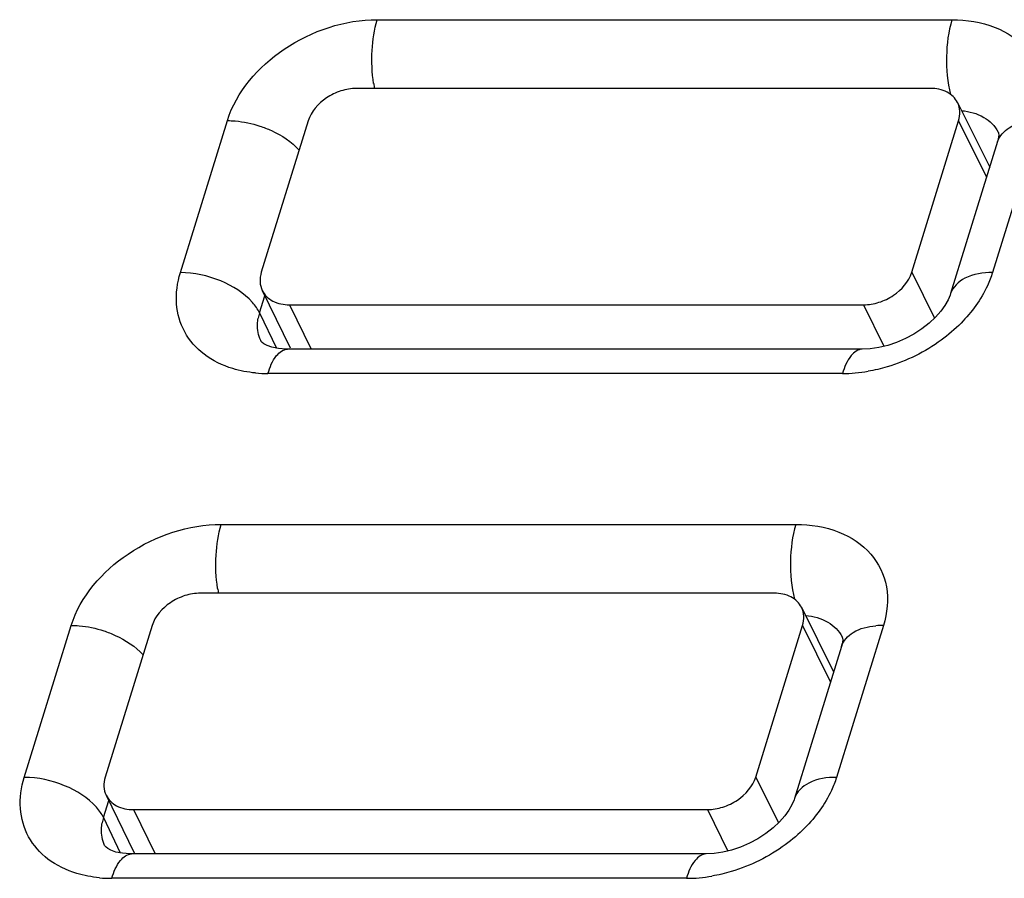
# Model space of a CAD drawing. Header units: millimetres. Extents: x 0 to 420, y 0 to 297.
# Tile 103 of 119: x 232.91 to 237.5, y 265.73 to 269.73. Entities that reach past the tile are written whole.
import ezdxf

# ---------------------------------------------------------------- set-up
doc = ezdxf.new("R2010")
doc.units = ezdxf.units.MM
doc.header["$LTSCALE"] = 23.1
doc.layers.get('0').update_dxf_attribs({"linetype": 'CONTINUOUS'})

msp = doc.modelspace()

# ---------------------------------------------------------------- linework, layer by layer
at = {"color": 7, "linetype": 'Continuous'}
for p, q in [((234.5782, 269.7275), (237.2522, 269.7275)), ((237.1519, 269.4075), (234.4808, 269.4075)), ((237.2782, 269.3418), (237.4278, 269.0408)), ((233.6617, 268.55), (233.8804, 269.2575)), ((234.2563, 269.2563), (234.0384, 268.5513)), ((237.0651, 268.5513), (237.2829, 269.2563)), ((237.2829, 269.2563), (237.4132, 268.9936)), ((237.6596, 269.2575), (237.441, 268.55)), ((237.4672, 269.2045), (237.4677, 269.2033)), ((237.4645, 269.1596), (237.2458, 268.452)), ((237.0651, 268.5513), (237.1708, 268.3381)), ((234.0427, 268.4667), (234.1723, 268.1992)), ((234.03, 268.3626), (234.0546, 268.4421)), ((234.1695, 268.4001), (234.2701, 268.1936)), ((234.1695, 268.4001), (236.8406, 268.4001)), ((236.8406, 268.4001), (236.9347, 268.2068)), ((234.03, 268.3626), (234.1085, 268.1983)), ((234.0365, 268.2315), (234.0356, 268.2335)), ((234.0378, 268.2293), (234.0356, 268.2334)), ((236.8347, 268.1936), (234.1606, 268.1936)), ((236.7431, 268.08), (234.0691, 268.08)), ((233.852, 267.3775), (236.526, 267.3775)), ((236.4257, 267.0575), (233.7546, 267.0575)), ((236.552, 266.9918), (236.7016, 266.6908)), ((232.9355, 266.2001), (233.1542, 266.9075)), ((233.5301, 266.9063), (233.3122, 266.2013)), ((236.3389, 266.2013), (236.5567, 266.9063)), ((236.5567, 266.9063), (236.687, 266.6436)), ((236.9334, 266.9075), (236.7148, 266.2001)), ((236.741, 266.8545), (236.7415, 266.8533)), ((236.7383, 266.8096), (236.5196, 266.102)), ((236.3389, 266.2013), (236.4446, 265.9881)), ((233.3165, 266.1167), (233.4461, 265.8492)), ((233.3038, 266.0126), (233.3284, 266.0921)), ((233.4433, 266.0501), (233.5439, 265.8436)), ((233.4433, 266.0501), (236.1144, 266.0501)), ((236.1144, 266.0501), (236.2085, 265.8568)), ((233.3038, 266.0126), (233.3823, 265.8483)), ((233.3103, 265.8815), (233.3094, 265.8835)), ((233.3116, 265.8794), (233.3094, 265.8834)), ((236.1085, 265.8436), (233.4344, 265.8436)), ((236.0169, 265.7301), (233.3429, 265.7301))]:
    msp.add_line(p, q, dxfattribs=at)
for points in [[(237.4671, 269.2045), (237.4681, 269.2026), (237.4693, 269.1981), (237.4699, 269.1908), (237.4691, 269.1798), (237.4658, 269.1643), (237.4645, 269.1596)], [(237.2458, 268.452), (237.2437, 268.4455), (237.2339, 268.4227), (237.2195, 268.3975), (237.2001, 268.3705), (237.1754, 268.3425), (237.1458, 268.3146)], [(237.1458, 268.3146), (237.1121, 268.2882), (237.0752, 268.2641), (237.0358, 268.243), (236.9947, 268.2252), (236.9532, 268.2113), (236.9121, 268.2014), (236.8721, 268.1955), (236.8347, 268.1936)], [(234.1606, 268.1936), (234.1535, 268.1936), (234.118, 268.1964), (234.088, 268.2025), (234.0651, 268.2106), (234.0504, 268.2184), (234.0423, 268.2245), (234.0378, 268.2293)], [(236.7409, 266.8546), (236.7419, 266.8526), (236.7431, 266.8481), (236.7437, 266.8408), (236.7429, 266.8299), (236.7396, 266.8143), (236.7383, 266.8096)], [(236.5196, 266.102), (236.5175, 266.0955), (236.5077, 266.0727), (236.4933, 266.0475), (236.4739, 266.0205), (236.4492, 265.9925), (236.4196, 265.9646)], [(236.4196, 265.9646), (236.3859, 265.9382), (236.349, 265.9142), (236.3096, 265.893), (236.2685, 265.8752), (236.227, 265.8613), (236.1859, 265.8514), (236.1459, 265.8455), (236.1085, 265.8436)], [(233.4344, 265.8436), (233.4273, 265.8437), (233.3918, 265.8464), (233.3618, 265.8525), (233.3389, 265.8606), (233.3242, 265.8684), (233.3161, 265.8746), (233.3116, 265.8794)]]:
    msp.add_lwpolyline(points, dxfattribs=at)
for centre, radius, start, end in [((235.1642, 269.5232), 0.6101, 188.8123, 190.9636), ((234.2395, 268.2984), 0.2191, 162.9713, 169.5915), ((234.0688, 268.6978), 0.6178, 264.6358, 270.03), ((236.7425, 268.7548), 0.6748, 270.0506, 275.1022), ((236.7376, 268.8115), 0.7316, 275.0879, 279.7637), ((234.438, 267.1733), 0.6101, 188.8123, 190.9636), ((236.9331, 266.5287), 0.3788, 89.9499, 95.3095), ((233.5133, 265.9484), 0.2191, 162.9713, 169.5915), ((233.3426, 266.3478), 0.6178, 264.6358, 270.03), ((236.0163, 266.4048), 0.6748, 270.0506, 275.1022), ((236.0114, 266.4615), 0.7316, 275.0879, 279.7637)]:
    msp.add_arc(centre, radius, start, end, dxfattribs=at)
for points, knots in [([(233.8804, 269.2575), (233.9221, 269.3928), (234.1325, 269.631), (234.4267, 269.7274), (234.5782, 269.7275)], [0, 0, 0, 0, 0.483022, 1, 1, 1, 1]), ([(234.5612, 269.4298), (234.5533, 269.4808), (234.5493, 269.5813), (234.5639, 269.6813), (234.5782, 269.7275)], [0, 0, 0, 0, 0.516313, 1, 1, 1, 1]), ([(237.2522, 269.7275), (237.2352, 269.6724), (237.221, 269.5548), (237.2309, 269.4371), (237.2453, 269.3796)], [0, 0, 0, 0, 0.493183, 1, 1, 1, 1]), ([(237.2522, 269.7275), (237.3201, 269.7275), (237.4496, 269.7078), (237.6103, 269.6037), (237.6902, 269.4362), (237.6773, 269.315), (237.6596, 269.2575)], [0, 0, 0, 0, 0.278015, 0.523085, 0.753697, 1, 1, 1, 1]), ([(234.4808, 269.4075), (234.4566, 269.4075), (234.407, 269.3989), (234.3214, 269.3578), (234.2697, 269.2998), (234.2563, 269.2563)], [0, 0, 0, 0, 0.254892, 0.51963, 1, 1, 1, 1]), ([(237.2782, 269.3417), (237.2732, 269.3519), (237.2591, 269.371), (237.218, 269.4), (237.1783, 269.4075), (237.1519, 269.4075)], [0, 0, 0, 0, 0.227713, 0.466874, 1, 1, 1, 1]), ([(237.2829, 269.2563), (237.2874, 269.2706), (237.2918, 269.3001), (237.2844, 269.3292), (237.2782, 269.3417)], [0, 0, 0, 0, 0.517433, 1, 1, 1, 1]), ([(237.2971, 269.3039), (237.3331, 269.3009), (237.4012, 269.2833), (237.4526, 269.2327), (237.4672, 269.2045)], [0, 0, 0, 0, 0.532116, 1, 1, 1, 1]), ([(233.8804, 269.2575), (233.8927, 269.2575), (233.9438, 269.2552), (233.9944, 269.2445), (234.0313, 269.2324)], [0, 0, 0, 0, 0.240539, 1, 1, 1, 1]), ([(234.0313, 269.2324), (234.0496, 269.2263), (234.1166, 269.2002), (234.1792, 269.1594), (234.2143, 269.1201)], [0, 0, 0, 0, 0.268524, 1, 1, 1, 1]), ([(237.4645, 269.1596), (237.4728, 269.1866), (237.5222, 269.2384), (237.5877, 269.2525), (237.6242, 269.2559)], [0, 0, 0, 0, 0.435184, 1, 1, 1, 1]), ([(233.9054, 268.1031), (233.8578, 268.1175), (233.7693, 268.1596), (233.6728, 268.2684), (233.6336, 268.4076), (233.6474, 268.5034), (233.6617, 268.55)], [0, 0, 0, 0, 0.261942, 0.503544, 0.743082, 1, 1, 1, 1]), ([(233.9971, 268.411), (233.9578, 268.4557), (233.8489, 268.523), (233.7256, 268.55), (233.6617, 268.55)], [0, 0, 0, 0, 0.482192, 1, 1, 1, 1]), ([(234.0384, 268.5513), (234.034, 268.5371), (234.0296, 268.508), (234.0367, 268.4792), (234.0427, 268.4667)], [0, 0, 0, 0, 0.517393, 1, 1, 1, 1]), ([(236.8406, 268.4001), (236.8647, 268.4001), (236.9143, 268.4087), (237, 268.4498), (237.0516, 268.5078), (237.0651, 268.5513)], [0, 0, 0, 0, 0.254892, 0.51963, 1, 1, 1, 1]), ([(237.441, 268.55), (237.3972, 268.55), (237.319, 268.5411), (237.2555, 268.4832), (237.2459, 268.4521)], [0, 0, 0, 0, 0.573592, 1, 1, 1, 1]), ([(237.441, 268.55), (237.4345, 268.5291), (237.4007, 268.4425), (237.3442, 268.3656), (237.2944, 268.3152)], [0, 0, 0, 0, 0.235708, 1, 1, 1, 1]), ([(234.0427, 268.4667), (234.0477, 268.4565), (234.0616, 268.4371), (234.1028, 268.4077), (234.1428, 268.4001), (234.1695, 268.4001)], [0, 0, 0, 0, 0.227744, 0.466805, 1, 1, 1, 1]), ([(234.0356, 268.2335), (234.0247, 268.2572), (234.0182, 268.2938), (234.0224, 268.3289), (234.024, 268.338)], [0, 0, 0, 0, 0.737827, 1, 1, 1, 1]), ([(237.2025, 268.236), (237.1271, 268.1808), (237.013, 268.1241), (236.892, 268.0956), (236.8617, 268.0904)], [0, 0, 0, 0, 0.752483, 1, 1, 1, 1]), ([(234.0691, 268.08), (234.0783, 268.1097), (234.0952, 268.1572), (234.1409, 268.1935), (234.1606, 268.1936)], [0, 0, 0, 0, 0.612221, 1, 1, 1, 1]), ([(236.8346, 268.1936), (236.815, 268.1936), (236.7692, 268.1572), (236.7523, 268.1097), (236.7431, 268.08)], [0, 0, 0, 0, 0.387728, 1, 1, 1, 1]), ([(233.1542, 266.9075), (233.1959, 267.0428), (233.4063, 267.281), (233.7005, 267.3774), (233.852, 267.3775)], [0, 0, 0, 0, 0.483022, 1, 1, 1, 1]), ([(233.835, 267.0798), (233.8271, 267.1308), (233.8231, 267.2313), (233.8377, 267.3313), (233.852, 267.3775)], [0, 0, 0, 0, 0.516313, 1, 1, 1, 1]), ([(236.526, 267.3775), (236.509, 267.3224), (236.4948, 267.2049), (236.5047, 267.0871), (236.5191, 267.0296)], [0, 0, 0, 0, 0.493183, 1, 1, 1, 1]), ([(236.526, 267.3775), (236.5939, 267.3775), (236.7234, 267.3578), (236.8841, 267.2537), (236.964, 267.0863), (236.9511, 266.965), (236.9334, 266.9075)], [0, 0, 0, 0, 0.278015, 0.523085, 0.753697, 1, 1, 1, 1]), ([(233.7546, 267.0575), (233.7304, 267.0575), (233.6808, 267.0489), (233.5952, 267.0078), (233.5435, 266.9498), (233.5301, 266.9063)], [0, 0, 0, 0, 0.254892, 0.51963, 1, 1, 1, 1]), ([(236.552, 266.9918), (236.547, 267.0019), (236.5329, 267.021), (236.4918, 267.05), (236.4521, 267.0575), (236.4257, 267.0575)], [0, 0, 0, 0, 0.227713, 0.466874, 1, 1, 1, 1]), ([(236.5567, 266.9063), (236.5612, 266.9207), (236.5656, 266.9501), (236.5582, 266.9792), (236.552, 266.9918)], [0, 0, 0, 0, 0.517433, 1, 1, 1, 1]), ([(236.5709, 266.9539), (236.6069, 266.9509), (236.675, 266.9333), (236.7264, 266.8827), (236.741, 266.8545)], [0, 0, 0, 0, 0.532116, 1, 1, 1, 1]), ([(233.1542, 266.9075), (233.1665, 266.9075), (233.2176, 266.9052), (233.2682, 266.8945), (233.3051, 266.8824)], [0, 0, 0, 0, 0.240539, 1, 1, 1, 1]), ([(236.7383, 266.8096), (236.7466, 266.8366), (236.796, 266.8884), (236.8615, 266.9025), (236.898, 266.9059)], [0, 0, 0, 0, 0.435184, 1, 1, 1, 1]), ([(233.3051, 266.8824), (233.3234, 266.8763), (233.3904, 266.8502), (233.453, 266.8094), (233.4881, 266.7701)], [0, 0, 0, 0, 0.268524, 1, 1, 1, 1]), ([(233.1792, 265.7531), (233.1316, 265.7675), (233.0431, 265.8096), (232.9466, 265.9184), (232.9074, 266.0576), (232.9212, 266.1535), (232.9355, 266.2001)], [0, 0, 0, 0, 0.261942, 0.503544, 0.743082, 1, 1, 1, 1]), ([(233.2709, 266.061), (233.2316, 266.1057), (233.1227, 266.173), (232.9994, 266.2001), (232.9355, 266.2001)], [0, 0, 0, 0, 0.482192, 1, 1, 1, 1]), ([(233.3122, 266.2013), (233.3078, 266.1871), (233.3034, 266.158), (233.3105, 266.1292), (233.3165, 266.1167)], [0, 0, 0, 0, 0.517393, 1, 1, 1, 1]), ([(236.1144, 266.0501), (236.1385, 266.0501), (236.1881, 266.0587), (236.2738, 266.0998), (236.3254, 266.1578), (236.3389, 266.2013)], [0, 0, 0, 0, 0.254892, 0.51963, 1, 1, 1, 1]), ([(236.7148, 266.2001), (236.671, 266.2001), (236.5928, 266.1911), (236.5293, 266.1332), (236.5197, 266.1021)], [0, 0, 0, 0, 0.573592, 1, 1, 1, 1]), ([(236.7148, 266.2001), (236.7083, 266.1792), (236.6745, 266.0925), (236.618, 266.0156), (236.5682, 265.9652)], [0, 0, 0, 0, 0.235708, 1, 1, 1, 1]), ([(233.3165, 266.1167), (233.3215, 266.1065), (233.3354, 266.0871), (233.3766, 266.0577), (233.4166, 266.0501), (233.4433, 266.0501)], [0, 0, 0, 0, 0.227744, 0.466805, 1, 1, 1, 1]), ([(233.3094, 265.8835), (233.2985, 265.9072), (233.292, 265.9438), (233.2962, 265.9789), (233.2978, 265.988)], [0, 0, 0, 0, 0.737827, 1, 1, 1, 1]), ([(236.4763, 265.8861), (236.4009, 265.8309), (236.2868, 265.7741), (236.1658, 265.7456), (236.1355, 265.7405)], [0, 0, 0, 0, 0.752483, 1, 1, 1, 1]), ([(233.3429, 265.7301), (233.3521, 265.7597), (233.369, 265.8072), (233.4147, 265.8436), (233.4344, 265.8436)], [0, 0, 0, 0, 0.612221, 1, 1, 1, 1]), ([(236.1084, 265.8436), (236.0888, 265.8436), (236.043, 265.8073), (236.0261, 265.7597), (236.0169, 265.7301)], [0, 0, 0, 0, 0.387728, 1, 1, 1, 1])]:
    msp.add_open_spline(points, degree=3, knots=knots, dxfattribs=at)
for points in [[(234.0158, 268.387), (234.0101, 268.3954), (234.0038, 268.4034), (233.9971, 268.411)], [(234.03, 268.3626), (234.0259, 268.3711), (234.0211, 268.3792), (234.0158, 268.387)], [(237.2944, 268.3152), (237.266, 268.2864), (237.2351, 268.2599), (237.2025, 268.236)], [(234.011, 268.0827), (233.9753, 268.0861), (233.9397, 268.0927), (233.9054, 268.1031)], [(233.2896, 266.037), (233.2839, 266.0454), (233.2776, 266.0534), (233.2709, 266.061)], [(233.3038, 266.0126), (233.2997, 266.0211), (233.2949, 266.0292), (233.2896, 266.037)], [(236.5682, 265.9652), (236.5398, 265.9364), (236.5089, 265.91), (236.4763, 265.8861)], [(233.2848, 265.7328), (233.2491, 265.7361), (233.2135, 265.7428), (233.1792, 265.7531)]]:
    msp.add_open_spline(points, degree=3, dxfattribs=at)

doc.saveas('drawing.dxf')
